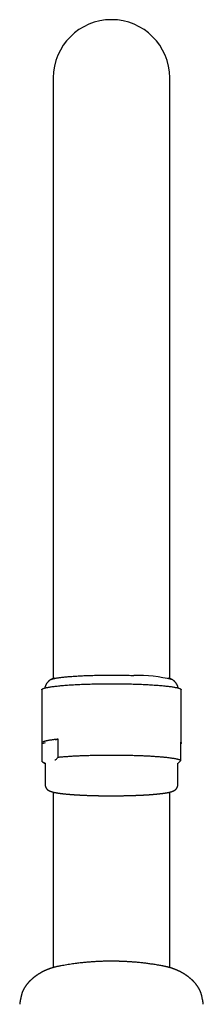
# Model space of a CAD drawing. Header units: millimetres. Extents: x 8 to 774, y 12 to 810.
# Tile 22 of 23: x 386 to 418, y 641 to 810. Entities that reach past the tile are written whole.
import ezdxf

# ---------------------------------------------------------------- set-up
doc = ezdxf.new("R2010")
doc.units = ezdxf.units.MM

msp = doc.modelspace()

# ---------------------------------------------------------------- linework, layer by layer
at = {"color": 7, "linetype": 'Continuous', "lineweight": 30}
for p, q in [((392, 800.08), (392, 696.77)), ((412, 696.77), (412, 800.08)), ((392.13, 696.84), (391.58, 696.55)), ((392.1, 696.82), (392.14, 696.84)), ((412.42, 696.55), (411.87, 696.84)), ((390, 694.78), (390, 685.62)), ((414, 685.62), (414, 694.78)), ((392.83, 686.29), (392.31, 686.14)), ((392.83, 683.2), (392.83, 686.29)), ((390.6, 685.64), (390.09, 685.49)), ((390.09, 682.4), (390.09, 685.49)), ((413.91, 682.65), (413.91, 685.75)), ((390.14, 682.37), (390.6, 682.1)), ((390.6, 682.18), (390.6, 678.46)), ((413.4, 678.46), (413.4, 682.18)), ((392, 677.18), (392, 646.99)), ((412, 646.99), (412, 677.18)), ((386.48, 642.12), (386.48, 642.13)), ((417.65, 641.51), (417.52, 642.13)), ((417.52, 642.13), (417.52, 642.12)), ((386.35, 641.5), (386.35, 641.51)), ((417.65, 641.51), (417.65, 641.5))]:
    msp.add_line(p, q, dxfattribs=at)
at = {"color": 7, "linetype": 'Continuous', "lineweight": 30, "flags": 128}
for points in [[(391.54, 696.52), (391.58, 696.54), (391.62, 696.57), (391.68, 696.59), (391.74, 696.61), (391.81, 696.64), (391.89, 696.66), (391.97, 696.68), (392.06, 696.71), (392.16, 696.73), (392.26, 696.75), (392.37, 696.77), (392.49, 696.8), (392.61, 696.82), (392.74, 696.84), (392.88, 696.86), (393.02, 696.88), (393.17, 696.9), (393.32, 696.92), (393.49, 696.94), (393.65, 696.96), (393.82, 696.98), (394, 697), (394.18, 697.01), (394.37, 697.03), (394.57, 697.05), (394.77, 697.07), (394.97, 697.08), (395.18, 697.1), (395.39, 697.11), (395.61, 697.13), (395.83, 697.14), (396.06, 697.16), (396.29, 697.17), (396.52, 697.18), (396.76, 697.19), (397, 697.21), (397.25, 697.22), (397.5, 697.23), (397.75, 697.24), (398, 697.25), (398.26, 697.26), (398.52, 697.26), (398.78, 697.27), (399.05, 697.28), (399.32, 697.29), (399.58, 697.29), (399.85, 697.3), (400.12, 697.3), (400.4, 697.31), (400.67, 697.31), (400.95, 697.31), (401.22, 697.31), (401.5, 697.32), (401.77, 697.32), (402.05, 697.32), (402.33, 697.32), (402.6, 697.31), (402.88, 697.31), (403.15, 697.31), (403.43, 697.31), (403.7, 697.3), (403.97, 697.3), (404.25, 697.3), (404.51, 697.29), (404.78, 697.28), (405.05, 697.28), (405.31, 697.27), (405.57, 697.26), (405.83, 697.25)], [(390, 694.78), (390, 694.79), (390, 694.81), (390.02, 694.84), (390.04, 694.87), (390.07, 694.9), (390.11, 694.92), (390.15, 694.95), (390.2, 694.98), (390.27, 695), (390.34, 695.03), (390.41, 695.06), (390.5, 695.08), (390.59, 695.11), (390.69, 695.14), (390.8, 695.16), (390.92, 695.19), (391.05, 695.21), (391.18, 695.24), (391.32, 695.26), (391.46, 695.29), (391.62, 695.31), (391.78, 695.33), (391.95, 695.36), (392.12, 695.38), (392.3, 695.4), (392.49, 695.42), (392.69, 695.44), (392.89, 695.47), (393.1, 695.49), (393.31, 695.51), (393.53, 695.53), (393.75, 695.54), (393.98, 695.56), (394.22, 695.58), (394.46, 695.6), (394.71, 695.62), (394.96, 695.63), (395.22, 695.65), (395.48, 695.66), (395.75, 695.68), (396.02, 695.69), (396.29, 695.7), (396.57, 695.72), (396.85, 695.73), (397.14, 695.74), (397.43, 695.75), (397.72, 695.76), (398.01, 695.77), (398.31, 695.78), (398.61, 695.79), (398.91, 695.8), (399.22, 695.8), (399.52, 695.81), (399.83, 695.81), (400.14, 695.82), (400.45, 695.82), (400.77, 695.82), (401.08, 695.83), (401.39, 695.83), (401.71, 695.83), (402.02, 695.83), (402.33, 695.83), (402.65, 695.83), (402.96, 695.83), (403.27, 695.82), (403.59, 695.82), (403.9, 695.82), (404.21, 695.81), (404.51, 695.81), (404.82, 695.8), (405.12, 695.79), (405.43, 695.79)], [(405.43, 695.79), (405.73, 695.78), (406.02, 695.77), (406.32, 695.76), (406.61, 695.75), (406.9, 695.74), (407.18, 695.73), (407.47, 695.72), (407.74, 695.7), (408.02, 695.69), (408.29, 695.68), (408.55, 695.66), (408.81, 695.65), (409.07, 695.63), (409.32, 695.61), (409.57, 695.6), (409.81, 695.58), (410.04, 695.56), (410.27, 695.54), (410.5, 695.52), (410.72, 695.5), (410.93, 695.48), (411.14, 695.46), (411.34, 695.44), (411.53, 695.42), (411.72, 695.4), (411.9, 695.38), (412.07, 695.35), (412.24, 695.33), (412.4, 695.31), (412.56, 695.28), (412.7, 695.26), (412.84, 695.23), (412.97, 695.21), (413.09, 695.18), (413.21, 695.16), (413.32, 695.13), (413.42, 695.11), (413.51, 695.08), (413.6, 695.05), (413.67, 695.03), (413.74, 695), (413.8, 694.97), (413.86, 694.95), (413.9, 694.92), (413.94, 694.89), (413.96, 694.86), (413.98, 694.84), (414, 694.81), (414, 694.78)], [(392.83, 686.29), (392.68, 686.28), (392.54, 686.26), (392.41, 686.25), (392.28, 686.23), (392.15, 686.22), (392.02, 686.2), (391.9, 686.18), (391.78, 686.17), (391.66, 686.15), (391.55, 686.13), (391.44, 686.12), (391.34, 686.1), (391.24, 686.08), (391.14, 686.06), (391.04, 686.05), (390.96, 686.03), (390.87, 686.01), (390.79, 685.99), (390.71, 685.97), (390.64, 685.96), (390.57, 685.94), (390.5, 685.92), (390.44, 685.9), (390.38, 685.88), (390.33, 685.86), (390.28, 685.84), (390.23, 685.82), (390.19, 685.8), (390.15, 685.78), (390.12, 685.77), (390.09, 685.75), (390.06, 685.73), (390.04, 685.71), (390.03, 685.69), (390.01, 685.67), (390, 685.65), (390, 685.63), (390, 685.61), (390, 685.59), (390.01, 685.57), (390.03, 685.55), (390.04, 685.53), (390.06, 685.51), (390.09, 685.49)], [(413.91, 685.75), (413.94, 685.73), (413.96, 685.71), (413.97, 685.69), (413.99, 685.67), (414, 685.65), (414, 685.63), (414, 685.61), (414, 685.59), (413.99, 685.57), (413.97, 685.55), (413.96, 685.53), (413.94, 685.51), (413.91, 685.49), (413.91, 685.49)], [(392.83, 683.2), (392.98, 683.21), (393.13, 683.23), (393.29, 683.24), (393.45, 683.26), (393.62, 683.27), (393.78, 683.29), (393.96, 683.3), (394.13, 683.31), (394.31, 683.33), (394.48, 683.34), (394.67, 683.35), (394.85, 683.36), (395.04, 683.38), (395.23, 683.39), (395.42, 683.4), (395.62, 683.41), (395.82, 683.42), (396.01, 683.43), (396.22, 683.44), (396.42, 683.45), (396.63, 683.46), (396.84, 683.47), (397.05, 683.48), (397.26, 683.48), (397.47, 683.49), (397.69, 683.5), (397.91, 683.51), (398.12, 683.51), (398.34, 683.52), (398.57, 683.53), (398.79, 683.53), (399.01, 683.54), (399.24, 683.54), (399.46, 683.55), (399.69, 683.55), (399.92, 683.55), (400.15, 683.56), (400.38, 683.56), (400.61, 683.56), (400.84, 683.57), (401.07, 683.57), (401.3, 683.57), (401.53, 683.57), (401.76, 683.57), (402, 683.57), (402.23, 683.57), (402.46, 683.57), (402.69, 683.57), (402.92, 683.57), (403.15, 683.57), (403.38, 683.56), (403.61, 683.56), (403.84, 683.56), (404.07, 683.55), (404.3, 683.55), (404.53, 683.55), (404.75, 683.54), (404.98, 683.54), (405.2, 683.53), (405.43, 683.53), (405.65, 683.52), (405.87, 683.51), (406.09, 683.51), (406.3, 683.5), (406.52, 683.49), (406.73, 683.49), (406.95, 683.48), (407.16, 683.47), (407.37, 683.46), (407.57, 683.45), (407.78, 683.44), (407.98, 683.43), (408.18, 683.42), (408.38, 683.41), (408.57, 683.4), (408.76, 683.39), (408.95, 683.38), (409.14, 683.36), (409.33, 683.35), (409.51, 683.34), (409.69, 683.33), (409.87, 683.31), (410.04, 683.3), (410.21, 683.29), (410.38, 683.27), (410.54, 683.26), (410.7, 683.24), (410.86, 683.23), (411.02, 683.21), (411.17, 683.2), (411.32, 683.18), (411.46, 683.17), (411.6, 683.15), (411.74, 683.14), (411.87, 683.12), (412, 683.1), (412.13, 683.09), (412.25, 683.07), (412.37, 683.05), (412.48, 683.03), (412.59, 683.02), (412.7, 683), (412.8, 682.98), (412.9, 682.96), (413, 682.94), (413.09, 682.92), (413.18, 682.91), (413.26, 682.89), (413.34, 682.87), (413.41, 682.85), (413.48, 682.83), (413.55, 682.81), (413.61, 682.79), (413.66, 682.77), (413.72, 682.75), (413.76, 682.73), (413.81, 682.71), (413.85, 682.69), (413.88, 682.67), (413.91, 682.65)], [(390.14, 682.37), (390.12, 682.38), (390.09, 682.4)]]:
    msp.add_lwpolyline(points, dxfattribs=at)
at = {"color": 7, "linetype": 'Continuous', "lineweight": 30}
for centre, radius, start, end in [((402, 800.08), 10, 0, 180), ((406.51, 672.92), 24.34, 75.8485, 91.591)]:
    msp.add_arc(centre, radius, start, end, dxfattribs=at)
for points, knots in [([(391.54, 696.52), (391.54, 696.52), (391.52, 696.51), (391.48, 696.48), (391.42, 696.45), (391.37, 696.41), (391.31, 696.36), (391.25, 696.32), (391.2, 696.27), (391.14, 696.21), (391.08, 696.16), (391.03, 696.1), (390.98, 696.03), (390.93, 695.97), (390.88, 695.9), (390.83, 695.83), (390.78, 695.76), (390.74, 695.68), (390.7, 695.6), (390.67, 695.52), (390.63, 695.44), (390.6, 695.36), (390.58, 695.27), (390.56, 695.19), (390.54, 695.13), (390.54, 695.1), (390.54, 695.09)], [0, 0, 0, 0, 0.008825, 0.053568, 0.097255, 0.140108, 0.186962, 0.233212, 0.278951, 0.324343, 0.369518, 0.414569, 0.45956, 0.504525, 0.549471, 0.594402, 0.639306, 0.684167, 0.728962, 0.773669, 0.818269, 0.862743, 0.907078, 0.951268, 0.99531, 1, 1, 1, 1]), ([(413.46, 695.09), (413.46, 695.11), (413.45, 695.15), (413.44, 695.22), (413.41, 695.3), (413.39, 695.38), (413.36, 695.46), (413.33, 695.53), (413.29, 695.61), (413.26, 695.68), (413.22, 695.75), (413.18, 695.82), (413.13, 695.89), (413.09, 695.95), (413.04, 696.01), (412.99, 696.07), (412.94, 696.13), (412.89, 696.18), (412.84, 696.23), (412.79, 696.28), (412.73, 696.33), (412.68, 696.37), (412.63, 696.41), (412.57, 696.45), (412.52, 696.49), (412.48, 696.51), (412.46, 696.52), (412.46, 696.52)], [0, 0, 0, 0, 0.019755, 0.062507, 0.105165, 0.147733, 0.190216, 0.232614, 0.274929, 0.317161, 0.359306, 0.401363, 0.443332, 0.485216, 0.527023, 0.56877, 0.610481, 0.652191, 0.693945, 0.73581, 0.777872, 0.820238, 0.863039, 0.906429, 0.950588, 0.995726, 1, 1, 1, 1]), ([(392.31, 682.7), (392.33, 682.72), (392.4, 682.77), (392.52, 682.88), (392.67, 683.03), (392.78, 683.14), (392.83, 683.2)], [0, 0, 0, 0, 0.091573, 0.394363, 0.697199, 1, 1, 1, 1]), ([(390.09, 682.4), (390.12, 682.38), (390.19, 682.35), (390.31, 682.29), (390.45, 682.24), (390.55, 682.21), (390.6, 682.2), (390.6, 682.2)], [0, 0, 0, 0, 0.17029, 0.441192, 0.712155, 0.983106, 1, 1, 1, 1]), ([(413.4, 682.16), (413.41, 682.17), (413.47, 682.21), (413.56, 682.3), (413.68, 682.41), (413.8, 682.53), (413.87, 682.61), (413.91, 682.65)], [0, 0, 0, 0, 0.085756, 0.314178, 0.542601, 0.7713, 1, 1, 1, 1]), ([(390.6, 678.46), (390.6, 678.45), (390.6, 678.41), (390.6, 678.36), (390.61, 678.3), (390.62, 678.24), (390.64, 678.18), (390.65, 678.12), (390.68, 678.06), (390.7, 678.01), (390.72, 677.96), (390.75, 677.91), (390.78, 677.86), (390.81, 677.82), (390.84, 677.77), (390.88, 677.73), (390.91, 677.69), (390.95, 677.66), (390.99, 677.62), (391.02, 677.59), (391.06, 677.56), (391.11, 677.53), (391.15, 677.5), (391.19, 677.47), (391.24, 677.45), (391.29, 677.42), (391.34, 677.39), (391.4, 677.37), (391.47, 677.34), (391.55, 677.31), (391.64, 677.28), (391.73, 677.25), (391.83, 677.22), (391.92, 677.2), (392.02, 677.17), (392.12, 677.15), (392.22, 677.13), (392.32, 677.11), (392.42, 677.09), (392.52, 677.07), (392.62, 677.05), (392.73, 677.04), (392.84, 677.02), (392.95, 677), (393.06, 676.99), (393.18, 676.97), (393.29, 676.96), (393.41, 676.94), (393.54, 676.93), (393.66, 676.91), (393.79, 676.9), (393.92, 676.88), (394.05, 676.87), (394.19, 676.86), (394.33, 676.84), (394.47, 676.83), (394.61, 676.82), (394.76, 676.81), (394.9, 676.79), (395.05, 676.78), (395.21, 676.77), (395.36, 676.76), (395.52, 676.75), (395.68, 676.74), (395.84, 676.73), (396, 676.72), (396.16, 676.71), (396.33, 676.7), (396.5, 676.69), (396.67, 676.68), (396.84, 676.67), (397.01, 676.66), (397.19, 676.66), (397.37, 676.65), (397.54, 676.64), (397.72, 676.63), (397.91, 676.63), (398.09, 676.62), (398.27, 676.61), (398.46, 676.61), (398.64, 676.6), (398.83, 676.6), (399.02, 676.59), (399.21, 676.59), (399.4, 676.58), (399.59, 676.58), (399.79, 676.57), (399.98, 676.57), (400.17, 676.57), (400.37, 676.57), (400.56, 676.56), (400.76, 676.56), (400.95, 676.56), (401.15, 676.56), (401.35, 676.56), (401.54, 676.56), (401.74, 676.55), (401.94, 676.55), (402.13, 676.55), (402.33, 676.55), (402.53, 676.56), (402.72, 676.56), (402.92, 676.56), (403.12, 676.56), (403.31, 676.56), (403.51, 676.56), (403.7, 676.57), (403.9, 676.57), (404.09, 676.57), (404.28, 676.58), (404.48, 676.58), (404.67, 676.58), (404.86, 676.59), (405.05, 676.59), (405.23, 676.6), (405.42, 676.6), (405.61, 676.61), (405.79, 676.62), (405.98, 676.62), (406.16, 676.63), (406.34, 676.64), (406.52, 676.64), (406.7, 676.65), (406.87, 676.66), (407.05, 676.67), (407.22, 676.68), (407.39, 676.68), (407.56, 676.69), (407.73, 676.7), (407.89, 676.71), (408.06, 676.72), (408.22, 676.73), (408.38, 676.74), (408.54, 676.75), (408.69, 676.76), (408.85, 676.78), (409, 676.79), (409.15, 676.8), (409.29, 676.81), (409.44, 676.82), (409.58, 676.84), (409.72, 676.85), (409.85, 676.86), (409.99, 676.88), (410.12, 676.89), (410.25, 676.9), (410.38, 676.92), (410.5, 676.93), (410.62, 676.95), (410.74, 676.96), (410.86, 676.98), (410.97, 676.99), (411.08, 677.01), (411.19, 677.02), (411.3, 677.04), (411.4, 677.06), (411.5, 677.08), (411.6, 677.09), (411.7, 677.11), (411.8, 677.13), (411.89, 677.15), (411.98, 677.17), (412.07, 677.19), (412.16, 677.22), (412.26, 677.24), (412.35, 677.27), (412.44, 677.3), (412.52, 677.34), (412.6, 677.37), (412.66, 677.39), (412.72, 677.42), (412.77, 677.45), (412.82, 677.48), (412.86, 677.51), (412.9, 677.54), (412.94, 677.57), (412.98, 677.6), (413.02, 677.63), (413.06, 677.67), (413.09, 677.7), (413.13, 677.74), (413.16, 677.78), (413.2, 677.83), (413.23, 677.88), (413.26, 677.93), (413.29, 677.99), (413.32, 678.04), (413.34, 678.1), (413.36, 678.16), (413.37, 678.22), (413.39, 678.28), (413.39, 678.35), (413.4, 678.41), (413.4, 678.44), (413.4, 678.46)], [0, 0, 0, 0, 0.001509, 0.003914, 0.006312, 0.008704, 0.011093, 0.013481, 0.015871, 0.018265, 0.020667, 0.023081, 0.025514, 0.027971, 0.03046, 0.032991, 0.035576, 0.038228, 0.040963, 0.043801, 0.046763, 0.049875, 0.053171, 0.056688, 0.060476, 0.064597, 0.069133, 0.074194, 0.079928, 0.086514, 0.094065, 0.102306, 0.109538, 0.117181, 0.124445, 0.131418, 0.138177, 0.144775, 0.151249, 0.157624, 0.163919, 0.17015, 0.176326, 0.182457, 0.188549, 0.194608, 0.200638, 0.206644, 0.212628, 0.218593, 0.224541, 0.230475, 0.236395, 0.242303, 0.2482, 0.254088, 0.259967, 0.265838, 0.271702, 0.27756, 0.283411, 0.289257, 0.295099, 0.300935, 0.306768, 0.312596, 0.318421, 0.324243, 0.330062, 0.335878, 0.341691, 0.347502, 0.353311, 0.359118, 0.364923, 0.370726, 0.376527, 0.382327, 0.388126, 0.393923, 0.399719, 0.405514, 0.411308, 0.417101, 0.422893, 0.428684, 0.434474, 0.440264, 0.446054, 0.451842, 0.457631, 0.463419, 0.469206, 0.474994, 0.480781, 0.486567, 0.492354, 0.498141, 0.503927, 0.509714, 0.5155, 0.521287, 0.527074, 0.532861, 0.538648, 0.544436, 0.550224, 0.556012, 0.561801, 0.56759, 0.57338, 0.579171, 0.584962, 0.590754, 0.596547, 0.602341, 0.608136, 0.613932, 0.619729, 0.625527, 0.631327, 0.637128, 0.642931, 0.648736, 0.654542, 0.660351, 0.666162, 0.671975, 0.67779, 0.683609, 0.68943, 0.695254, 0.701082, 0.706914, 0.71275, 0.71859, 0.724435, 0.730285, 0.736141, 0.742003, 0.747872, 0.753748, 0.759633, 0.765527, 0.771431, 0.777346, 0.783274, 0.789216, 0.795173, 0.801149, 0.807144, 0.813162, 0.819206, 0.825281, 0.83139, 0.837539, 0.843737, 0.849991, 0.856313, 0.862717, 0.869223, 0.875856, 0.882651, 0.889655, 0.896936, 0.90458, 0.912663, 0.919794, 0.925895, 0.931188, 0.93587, 0.94008, 0.943918, 0.947459, 0.95076, 0.953864, 0.956808, 0.959619, 0.962323, 0.964937, 0.96748, 0.970234, 0.972924, 0.975562, 0.978156, 0.980717, 0.98325, 0.98576, 0.988251, 0.990723, 0.993181, 0.995623, 0.998053, 1, 1, 1, 1]), ([(393.37, 647.31), (393.3, 647.29), (393.15, 647.26), (392.93, 647.22), (392.72, 647.18), (392.52, 647.13), (392.34, 647.09), (392.17, 647.04), (392.01, 647), (391.86, 646.95), (391.72, 646.91), (391.59, 646.87), (391.48, 646.83), (391.38, 646.8), (391.29, 646.76), (391.21, 646.74), (391.14, 646.71), (391.08, 646.68), (391.02, 646.66), (390.97, 646.64), (390.91, 646.62), (390.86, 646.6), (390.79, 646.57), (390.71, 646.53), (390.61, 646.49), (390.5, 646.44), (390.41, 646.4), (390.34, 646.36), (390.28, 646.33), (390.23, 646.3), (390.18, 646.28), (390.14, 646.26), (390.11, 646.24), (390.07, 646.22), (390.02, 646.2), (389.97, 646.17), (389.9, 646.13), (389.84, 646.1), (389.79, 646.07), (389.75, 646.05), (389.71, 646.02), (389.67, 645.99), (389.62, 645.97), (389.58, 645.94), (389.54, 645.92), (389.51, 645.9), (389.48, 645.88), (389.46, 645.87), (389.43, 645.85), (389.4, 645.83), (389.35, 645.8), (389.29, 645.76), (389.22, 645.71), (389.15, 645.66), (389.09, 645.62), (389.04, 645.58), (389, 645.56), (388.97, 645.54), (388.95, 645.52), (388.93, 645.51), (388.91, 645.49), (388.87, 645.46), (388.82, 645.43), (388.77, 645.38), (388.71, 645.34), (388.64, 645.29), (388.58, 645.24), (388.53, 645.2), (388.49, 645.16), (388.46, 645.14), (388.43, 645.11), (388.4, 645.09), (388.37, 645.06), (388.34, 645.03), (388.28, 644.98), (388.19, 644.9), (388.1, 644.82), (388.04, 644.75), (387.99, 644.71), (387.94, 644.66), (387.9, 644.61), (387.84, 644.55), (387.79, 644.49), (387.73, 644.43), (387.68, 644.37), (387.63, 644.32), (387.59, 644.27), (387.56, 644.23), (387.53, 644.2), (387.51, 644.17), (387.49, 644.15), (387.47, 644.12), (387.44, 644.08), (387.4, 644.04), (387.36, 643.98), (387.32, 643.93), (387.28, 643.87), (387.24, 643.82), (387.21, 643.78), (387.19, 643.74), (387.16, 643.7), (387.14, 643.67), (387.11, 643.63), (387.09, 643.58), (387.06, 643.54), (387.04, 643.5), (387.01, 643.47), (386.99, 643.43), (386.97, 643.39), (386.94, 643.34), (386.91, 643.29), (386.89, 643.24), (386.87, 643.2), (386.85, 643.16), (386.82, 643.11), (386.8, 643.06), (386.78, 643.01), (386.75, 642.96), (386.73, 642.9), (386.71, 642.85), (386.68, 642.79), (386.66, 642.72), (386.63, 642.64), (386.6, 642.55), (386.58, 642.49), (386.57, 642.45), (386.56, 642.44), (386.56, 642.42), (386.55, 642.41), (386.55, 642.39), (386.54, 642.37), (386.53, 642.33), (386.52, 642.29), (386.51, 642.24), (386.5, 642.18), (386.49, 642.14), (386.48, 642.12)], [0, 0, 0, 0, 0.0213881, 0.0419895, 0.0617137, 0.0804907, 0.0982669, 0.1149963, 0.1306368, 0.1451565, 0.1591397, 0.1718475, 0.1832666, 0.193388, 0.2024897, 0.211005, 0.2178394, 0.2242442, 0.2302185, 0.2357618, 0.2409305, 0.2465747, 0.2529788, 0.2628801, 0.2736674, 0.2852456, 0.2973601, 0.303841, 0.3103961, 0.3163081, 0.3213761, 0.3256009, 0.3291829, 0.3330456, 0.3390031, 0.3457086, 0.353187, 0.3616463, 0.3662605, 0.3711311, 0.3762578, 0.3816406, 0.3872793, 0.3927164, 0.3972153, 0.4007665, 0.4039335, 0.4069955, 0.4105714, 0.4146612, 0.4192646, 0.4275614, 0.4365535, 0.4461518, 0.4563557, 0.4617567, 0.4663431, 0.4700242, 0.4728006, 0.4751859, 0.4778943, 0.483546, 0.4902427, 0.4979015, 0.506287, 0.5153849, 0.5251958, 0.5319835, 0.537692, 0.5422138, 0.5458776, 0.5500341, 0.5548292, 0.5602283, 0.5657491, 0.5828916, 0.5993181, 0.6072503, 0.6149893, 0.6225865, 0.6304968, 0.63943, 0.6492898, 0.659551, 0.6693552, 0.6780787, 0.6857133, 0.6923399, 0.6968762, 0.7008218, 0.7043702, 0.7085005, 0.7143555, 0.721444, 0.729931, 0.7391136, 0.7476422, 0.7555906, 0.7616741, 0.7673712, 0.7725431, 0.7775844, 0.7835945, 0.7906224, 0.7970893, 0.8027054, 0.8075707, 0.8128136, 0.8187487, 0.826545, 0.8338871, 0.8406376, 0.8466411, 0.8525788, 0.858795, 0.8658678, 0.8733344, 0.8814621, 0.8896622, 0.8970924, 0.9036664, 0.9153034, 0.9261526, 0.9384569, 0.9504509, 0.9525033, 0.9546108, 0.9567732, 0.9589904, 0.9613489, 0.9644258, 0.9692035, 0.9751596, 0.9822859, 0.9905711, 1, 1, 1, 1]), ([(410.63, 647.3), (410.52, 647.32), (410.29, 647.37), (409.92, 647.43), (409.53, 647.5), (409.14, 647.56), (408.77, 647.61), (408.41, 647.66), (408.06, 647.71), (407.73, 647.75), (407.38, 647.79), (407.02, 647.83), (406.65, 647.87), (406.3, 647.9), (405.96, 647.93), (405.64, 647.95), (405.33, 647.98), (405.04, 648), (404.76, 648.01), (404.49, 648.03), (404.24, 648.04), (404, 648.05), (403.8, 648.06), (403.62, 648.07), (403.46, 648.07), (403.31, 648.07), (403.16, 648.08), (403, 648.08), (402.82, 648.09), (402.62, 648.09), (402.39, 648.09), (402.15, 648.09), (401.9, 648.09), (401.63, 648.09), (401.35, 648.09), (401.05, 648.08), (400.74, 648.08), (400.41, 648.07), (400.06, 648.05), (399.69, 648.04), (399.31, 648.02), (398.91, 647.99), (398.52, 647.97), (398.14, 647.94), (397.77, 647.91), (397.39, 647.87), (396.99, 647.83), (396.59, 647.79), (396.18, 647.74), (395.74, 647.68), (395.28, 647.62), (394.79, 647.55), (394.3, 647.47), (393.82, 647.39), (393.51, 647.33), (393.37, 647.3)], [0, 0, 0, 0, 0.018363, 0.04211, 0.065243, 0.08776, 0.109661, 0.130572, 0.150889, 0.170613, 0.189742, 0.211741, 0.232897, 0.253212, 0.272686, 0.291317, 0.309107, 0.326055, 0.34216, 0.357424, 0.371846, 0.385426, 0.398163, 0.407581, 0.416479, 0.424861, 0.433331, 0.442325, 0.451842, 0.464107, 0.477143, 0.490952, 0.505532, 0.520884, 0.537008, 0.553904, 0.571572, 0.590909, 0.611093, 0.632124, 0.654003, 0.676729, 0.700302, 0.721181, 0.742683, 0.764807, 0.787552, 0.81092, 0.83491, 0.859521, 0.887313, 0.915856, 0.945153, 0.975201, 1, 1, 1, 1]), ([(417.52, 642.12), (417.51, 642.14), (417.51, 642.17), (417.49, 642.22), (417.48, 642.26), (417.48, 642.3), (417.47, 642.33), (417.46, 642.36), (417.45, 642.39), (417.44, 642.42), (417.43, 642.46), (417.42, 642.5), (417.4, 642.55), (417.39, 642.59), (417.38, 642.63), (417.36, 642.67), (417.35, 642.71), (417.33, 642.75), (417.31, 642.8), (417.29, 642.85), (417.26, 642.92), (417.24, 642.98), (417.21, 643.04), (417.18, 643.1), (417.16, 643.16), (417.13, 643.21), (417.1, 643.26), (417.08, 643.31), (417.05, 643.35), (417.03, 643.4), (417, 643.44), (416.98, 643.48), (416.95, 643.53), (416.92, 643.58), (416.88, 643.64), (416.84, 643.7), (416.81, 643.75), (416.76, 643.81), (416.72, 643.87), (416.67, 643.94), (416.63, 643.99), (416.58, 644.06), (416.53, 644.12), (416.47, 644.19), (416.42, 644.26), (416.38, 644.31), (416.34, 644.35), (416.3, 644.39), (416.27, 644.44), (416.24, 644.47), (416.21, 644.5), (416.19, 644.52), (416.16, 644.55), (416.13, 644.58), (416.1, 644.61), (416.07, 644.65), (416.03, 644.68), (415.99, 644.72), (415.96, 644.75), (415.93, 644.78), (415.91, 644.81), (415.88, 644.83), (415.85, 644.86), (415.82, 644.88), (415.79, 644.92), (415.75, 644.95), (415.7, 644.99), (415.65, 645.04), (415.6, 645.08), (415.56, 645.12), (415.52, 645.15), (415.49, 645.18), (415.45, 645.21), (415.39, 645.26), (415.31, 645.32), (415.23, 645.39), (415.16, 645.44), (415.1, 645.49), (415.05, 645.52), (415.01, 645.55), (414.97, 645.58), (414.93, 645.61), (414.88, 645.65), (414.81, 645.69), (414.74, 645.74), (414.68, 645.78), (414.62, 645.82), (414.56, 645.85), (414.52, 645.88), (414.47, 645.91), (414.42, 645.94), (414.36, 645.98), (414.3, 646.02), (414.23, 646.06), (414.15, 646.1), (414.07, 646.15), (413.99, 646.19), (413.93, 646.22), (413.89, 646.25), (413.85, 646.26), (413.82, 646.28), (413.8, 646.29), (413.77, 646.31), (413.74, 646.32), (413.69, 646.34), (413.64, 646.37), (413.57, 646.41), (413.49, 646.44), (413.41, 646.48), (413.33, 646.51), (413.27, 646.54), (413.22, 646.56), (413.18, 646.58), (413.15, 646.59), (413.12, 646.61), (413.07, 646.62), (413.02, 646.65), (412.95, 646.68), (412.87, 646.71), (412.77, 646.74), (412.67, 646.78), (412.58, 646.81), (412.51, 646.84), (412.47, 646.85), (412.42, 646.86), (412.38, 646.88), (412.34, 646.89), (412.29, 646.91), (412.23, 646.93), (412.16, 646.95), (412.07, 646.97), (411.97, 647), (411.86, 647.03), (411.74, 647.06), (411.61, 647.1), (411.47, 647.13), (411.32, 647.17), (411.16, 647.2), (410.99, 647.24), (410.81, 647.27), (410.69, 647.29), (410.63, 647.31)], [0, 0, 0, 0, 0.007995, 0.014921, 0.020766, 0.025523, 0.029186, 0.033825, 0.038379, 0.043236, 0.048626, 0.054593, 0.060779, 0.066753, 0.072979, 0.078326, 0.083097, 0.088684, 0.095127, 0.104505, 0.11326, 0.121639, 0.129703, 0.13814, 0.147983, 0.155187, 0.161899, 0.168727, 0.17583, 0.182635, 0.188609, 0.194091, 0.200147, 0.208541, 0.217553, 0.226342, 0.234439, 0.243107, 0.25392, 0.262754, 0.271354, 0.280798, 0.291469, 0.302538, 0.313853, 0.320728, 0.327653, 0.334628, 0.34139, 0.347185, 0.351026, 0.354695, 0.358999, 0.363954, 0.369396, 0.375309, 0.381353, 0.387527, 0.393427, 0.398248, 0.401969, 0.405594, 0.409829, 0.414731, 0.420301, 0.426531, 0.433414, 0.440949, 0.449126, 0.455244, 0.460526, 0.46508, 0.469692, 0.479888, 0.490871, 0.502157, 0.513707, 0.520708, 0.526893, 0.532258, 0.53701, 0.542299, 0.549915, 0.558477, 0.567281, 0.57625, 0.583411, 0.590288, 0.596378, 0.60168, 0.607762, 0.614529, 0.622174, 0.630607, 0.639742, 0.649581, 0.660109, 0.666162, 0.671288, 0.675486, 0.678755, 0.681224, 0.684151, 0.687914, 0.692514, 0.697952, 0.7072, 0.716264, 0.724857, 0.732975, 0.740572, 0.745522, 0.749305, 0.752099, 0.755377, 0.759466, 0.765716, 0.773231, 0.781919, 0.790471, 0.802774, 0.813689, 0.818456, 0.822902, 0.827025, 0.830828, 0.834763, 0.83943, 0.845871, 0.853326, 0.86179, 0.871254, 0.881908, 0.893572, 0.906229, 0.919853, 0.934417, 0.949606, 0.965633, 0.982451, 1, 1, 1, 1]), ([(386.48, 642.13), (386.48, 642.11), (386.47, 642.07), (386.45, 641.99), (386.43, 641.87), (386.4, 641.75), (386.38, 641.63), (386.36, 641.55), (386.35, 641.51)], [0, 0, 0, 0, 0.05779, 0.220088, 0.399529, 0.596112, 0.809839, 1, 1, 1, 1]), ([(386.35, 641.51), (386.34, 641.48), (386.33, 641.44), (386.32, 641.38), (386.31, 641.33), (386.31, 641.29), (386.3, 641.26), (386.3, 641.23), (386.29, 641.21), (386.29, 641.19), (386.28, 641.16), (386.28, 641.13), (386.28, 641.1), (386.27, 641.08), (386.27, 641.06), (386.27, 641.04), (386.26, 641.01), (386.26, 640.97), (386.25, 640.92), (386.25, 640.87), (386.24, 640.81), (386.23, 640.75), (386.23, 640.7), (386.22, 640.68)], [0, 0, 0, 0, 0.077081, 0.142832, 0.197494, 0.242322, 0.278716, 0.30154, 0.325492, 0.354811, 0.389426, 0.425776, 0.458047, 0.483676, 0.503222, 0.529357, 0.567588, 0.617657, 0.675395, 0.742976, 0.819962, 0.905835, 1, 1, 1, 1]), ([(417.78, 640.68), (417.77, 640.7), (417.77, 640.74), (417.76, 640.8), (417.76, 640.85), (417.75, 640.9), (417.75, 640.94), (417.74, 640.97), (417.74, 641), (417.73, 641.02), (417.73, 641.05), (417.73, 641.07), (417.72, 641.1), (417.72, 641.14), (417.71, 641.18), (417.71, 641.22), (417.7, 641.26), (417.69, 641.3), (417.68, 641.34), (417.68, 641.39), (417.66, 641.44), (417.66, 641.49), (417.65, 641.51)], [0, 0, 0, 0, 0.088519, 0.168762, 0.240182, 0.302308, 0.354743, 0.39716, 0.427751, 0.453583, 0.480536, 0.508653, 0.53795, 0.585428, 0.632753, 0.68076, 0.735408, 0.773801, 0.815564, 0.865929, 0.927341, 1, 1, 1, 1])]:
    msp.add_open_spline(points, degree=3, knots=knots, dxfattribs=at)

doc.saveas('drawing.dxf')
